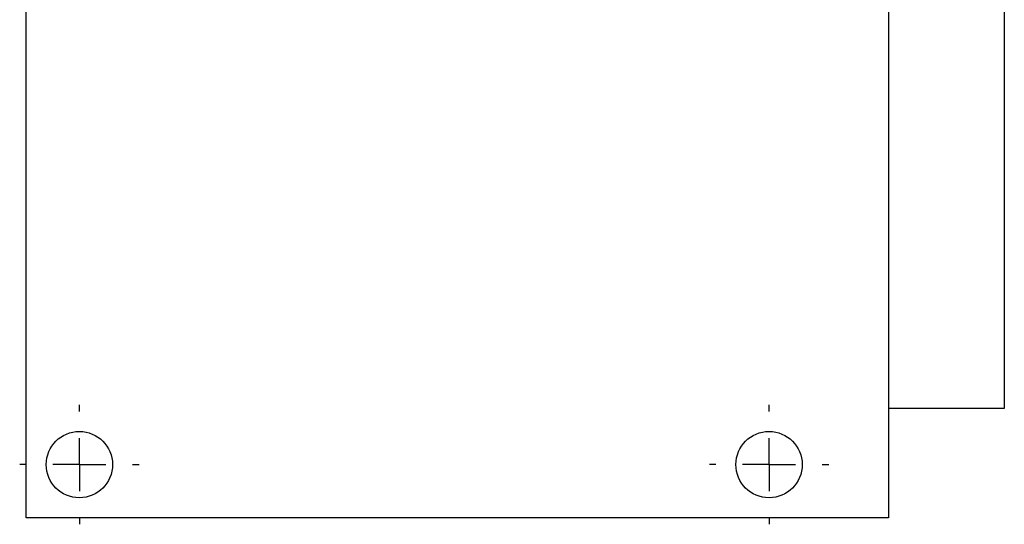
# Model space of a CAD drawing. Header units: inches. Extents: x 2.8 to 19.4, y 3.6 to 15.1.
# Tile 10 of 23: x 9.3 to 13, y 9.2 to 11.1. Entities that reach past the tile are written whole.
import ezdxf

# ---------------------------------------------------------------- set-up
doc = ezdxf.new("R2010")
doc.units = ezdxf.units.IN
doc.header["$MEASUREMENT"] = 0
doc.layers.add('SLD-0', color=7, linetype='Continuous')

# ---------------------------------------------------------------- blocks, each defined once
blk = doc.blocks.new('SW_CENTERMARKSYMBOL_2')
at = {"layer": 'SLD-0', "color": 0}
for p, q in [((0, 0.2), (0, 0.225)), ((0, 0), (0, 0.1)), ((-0.2, 0), (-0.225, 0)), ((0, 0), (-0.1, 0)), ((0, 0), (0, -0.1)), ((0, 0), (0.1, 0)), ((0.2, 0), (0.225, 0)), ((0, -0.2), (0, -0.225))]:
    blk.add_line(p, q, dxfattribs=at)
blk = doc.blocks.new('SW_CENTERMARKSYMBOL_3')
at = {"layer": 'SLD-0', "color": 0}
for p, q in [((0, 0.2), (0, 0.225)), ((0, 0), (0, 0.1)), ((-0.2, 0), (-0.225, 0)), ((0, 0), (-0.1, 0)), ((0, 0), (0, -0.1)), ((0, 0), (0.1, 0)), ((0.2, 0), (0.225, 0)), ((0, -0.2), (0, -0.225))]:
    blk.add_line(p, q, dxfattribs=at)

msp = doc.modelspace()

# ---------------------------------------------------------------- linework, layer by layer
at = {"color": 7, "linetype": 'Continuous', "lineweight": 25}
for p, q in [((9.316, 9.2229), (9.316, 12.2309)), ((12.566, 12.2229), (12.566, 9.2229)), ((13.003, 12.0079), (13.003, 9.6339)), ((13.003, 9.6339), (12.566, 9.6339)), ((12.566, 9.2229), (9.316, 9.2229))]:
    msp.add_line(p, q, dxfattribs=at)
for centre in [(9.516, 9.4229), (12.116, 9.4229)]:
    msp.add_circle(centre, 0.125, dxfattribs=at)

# ---------------------------------------------------------------- block references
at = {"layer": 'SLD-0', "color": 7}
for name, p in [('SW_CENTERMARKSYMBOL_2', (9.516, 9.4229)), ('SW_CENTERMARKSYMBOL_3', (12.116, 9.4229))]:
    msp.add_blockref(name, p, dxfattribs=at)

doc.saveas('drawing.dxf')
